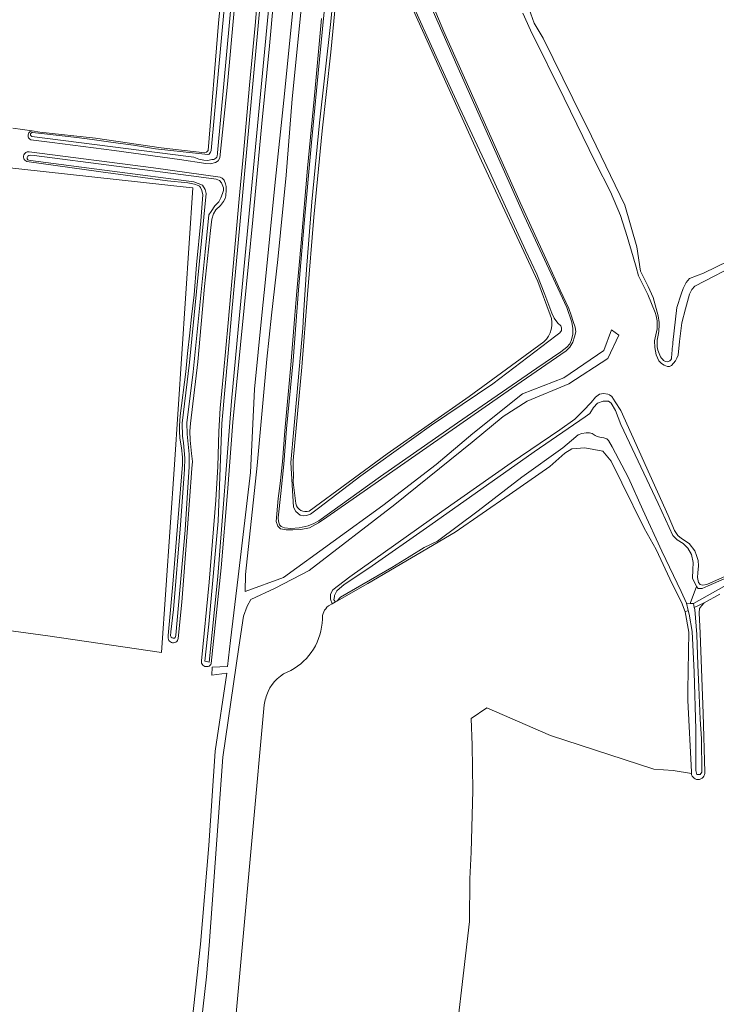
# Model space of a CAD drawing. Header units: metres. Extents: x 153919 to 160124, y 449312 to 452850.
# Tile 36 of 81: x 156157 to 156417, y 451243 to 451610. Entities that reach past the tile are written whole.
import ezdxf

# ---------------------------------------------------------------- set-up
doc = ezdxf.new("R2010")
doc.units = ezdxf.units.M
for name, color, linetype, lineweight in [('B-WE-GR-BOS_GEMENGD-GV', 40, 'Continuous', 13), ('B-WE-GR-BOUWLAND-GV', 80, 'Continuous', 13), ('B-WE-GR-GRAS-GV', 60, 'Continuous', 13), ('B-WE-OG-TOPOGRAFIE_WATER-GV', 130, 'Continuous', 18), ('B-WE-OG-TOPOGRAFIE_WATER_SLOOT-GV', 120, 'Continuous', 18), ('B-WE-VH-VERHARDING_FUNDERING_ZAND-GV', 7, 'Continuous', 18)]:
    doc.layers.add(name, color=color, linetype=linetype, lineweight=lineweight)

msp = doc.modelspace()

# ---------------------------------------------------------------- linework, layer by layer
at = {"layer": 'B-WE-GR-BOS_GEMENGD-GV', "flags": 128}
for points in [[(156300.026, 451642.803), (156315.634, 451605.861), (156344.082, 451542.087), (156354.38, 451519.6), (156358.981, 451509.389), (156362.179, 451502.523), (156363.072, 451500), (156363.889, 451497.694), (156364.649, 451495.522), (156364.831, 451493.857), (156364.401, 451491.965), (156363.674, 451489.903), (156362.592, 451488.046), (156361.241, 451486.755), (156340.881, 451472.746), (156271.894, 451424.756), (156268.891, 451422.531), (156265.449, 451420.77), (156262.25, 451420.133), (156259.221, 451419.96), (156256.779, 451419.959), (156254.678, 451420.348), (156253.652, 451421.324), (156253.016, 451423.107), (156253.816, 451431.68), (156254.52, 451437.2), (156255.443, 451445.358), (156256.241, 451456.911), (156258.471, 451481.36), (156259.993, 451500), (156260.723, 451508.936), (156262.396, 451526.961), (156264.722, 451554.83), (156267.195, 451580.598), (156270.008, 451610.714)], [(156253.514, 451633.689), (156250.573, 451600.466), (156247.652, 451571.45), (156244.303, 451535.582), (156241.126, 451502.793), (156236.869, 451460.094), (156234.898, 451433.882), (156232.53, 451405.773), (156228.833, 451370.112), (156228.625, 451369.748), (156228.343, 451369.438), (156228.001, 451369.196), (156227.614, 451369.033), (156227.202, 451368.958), (156226.783, 451368.974), (156226.378, 451369.079), (156226.004, 451369.27), (156225.681, 451369.537), (156225.423, 451369.867), (156225.242, 451370.245), (156225.147, 451370.653), (156225.143, 451371.072), (156228.063, 451400.435), (156230.485, 451431.045), (156231.309, 451443.602), (156231.68, 451456.611), (156231.941, 451461.022), (156232.204, 451465.335), (156233.375, 451478.266), (156235.184, 451497.227), (156237.057, 451518.135), (156239.296, 451543.462), (156240.903, 451560.308), (156243.072, 451585.808), (156245.148, 451608.074), (156247.195, 451631.505)], [(156219.569, 451217.541), (156224.842, 451265.464), (156227.894, 451302.316), (156230.263, 451337.487), (156234.615, 451366.505), (156228.998, 451365.768), (156229.192, 451368.748), (156234.858, 451369.021), (156235.974, 451378.742), (156238.913, 451402.508), (156243.405, 451441.369), (156244.922, 451472.485), (156247.717, 451500), (156249.07, 451513.324), (156252.563, 451548.325), (156256.106, 451582.618), (156259.647, 451617.497)], [(156262.798, 451617.987), (156259.062, 451580.69), (156256.737, 451552.235), (156253.632, 451520.825), (156251.338, 451500), (156249.531, 451483.601), (156245.894, 451443.91), (156241.599, 451403.316), (156241.433, 451397.014), (156255.79, 451402.202), (156292.895, 451428.996), (156312.765, 451444.323), (156326.41, 451455.909), (156344.937, 451470.746), (156360.369, 451476.692), (156375.26, 451486.862), (156378.112, 451494.582), (156380.947, 451492.557), (156376.8, 451483.908), (156362.251, 451474.422), (156346.722, 451467.915), (156337.714, 451462.193), (156326.217, 451452.66), (156297.364, 451429.487), (156265.338, 451404.846), (156252.691, 451398.268), (156243.535, 451393.963), (156242.267, 451391.471), (156240.877, 451387.733), (156239.151, 451376.229), (156233.171, 451335.242), (156228.045, 451264.996), (156227.017, 451253.352), (156222.349, 451211.703)], [(156237.376, 451613.594), (156234.852, 451586.185), (156231.982, 451558.706), (156231.395, 451557.597), (156230.461, 451556.972), (156228.591, 451556.484), (156226.755, 451556.551), (156216.968, 451558.047), (156192.659, 451561.378), (156169.503, 451564.355), (156161.492, 451565.451), (156161.172, 451565.641), (156160.9, 451565.896), (156160.69, 451566.203), (156160.551, 451566.549), (156160.491, 451566.917), (156160.511, 451567.289), (156160.612, 451567.647), (156160.788, 451567.976), (156161.03, 451568.258), (156161.141, 451568.342), (156161.328, 451568.482), (156161.668, 451568.636), (156162.032, 451568.712), (156154.745, 451569.724)], [(156427.032, 451520.09), (156409.216, 451510.806), (156408.141, 451509.629), (156407.311, 451507.815), (156405.751, 451502.425), (156404.338, 451497.181), (156403.565, 451490.176), (156402.985, 451485.081), (156402.552, 451484.019), (156402.008, 451483.022), (156400.541, 451481.306), (156399.747, 451480.922), (156399.023, 451480.862), (156397.749, 451481.35), (156396.793, 451482.03), (156395.848, 451482.955), (156394.816, 451485.207), (156394.273, 451487.949), (156394.221, 451490.447), (156395.144, 451494.899), (156395.195, 451496.443), (156395.139, 451497.887), (156394.816, 451499.768), (156394.449, 451501.07), (156391.654, 451507.705), (156388.269, 451514.741), (156387.382, 451517.973), (156386.253, 451521.726), (156384.038, 451529.315), (156381.528, 451537.198), (156377.792, 451546.058), (156372.241, 451556.973), (156360.548, 451580.957), (156347.873, 451606.36), (156345.023, 451612.626)], [(156139.885, 451556.522), (156220.54, 451547.689), (156221.907, 451547.525), (156215.094, 451444.337), (156210.265, 451374.289), (156167.865, 451380.506), (156140.216, 451384.211)], [(156272.516, 451391.589), (156273.932, 451392.391), (156273.345, 451394.133), (156273.293, 451395.945), (156274.221, 451397.612), (156280.484, 451402.471), (156314.834, 451426.817), (156340.719, 451444.978), (156358.824, 451457.252), (156364.451, 451461.277), (156367.532, 451464.367), (156370.565, 451467.458), (156372.13, 451469.514), (156373.695, 451470.597), (156375.191, 451470.788), (156376.732, 451470.553), (156377.45, 451470.264), (156378.252, 451469.722), (156379.528, 451467.765), (156381.639, 451464.486), (156399.281, 451425.326), (156401.69, 451419.697), (156402.917, 451417.837), (156404.29, 451416.713), (156407.134, 451414.855), (156409.293, 451412.165), (156409.923, 451410.465), (156410.464, 451408.604), (156410.565, 451406.547), (156410.422, 451403.91), (156410.229, 451402.146), (156410.672, 451400.334), (156411.212, 451399.601), (156412.094, 451399.357), (156413.756, 451399.604), (156434.413, 451408.843)], [(156418.512, 451395.932), (156412.752, 451392.7), (156411.676, 451391.669), (156410.944, 451390.592), (156410.799, 451389.024), (156411.202, 451381.482), (156412.324, 451351.506), (156412.992, 451329.666), (156412.989, 451329.135), (156412.875, 451328.616), (156412.656, 451328.132), (156412.34, 451327.705), (156411.943, 451327.353), (156411.481, 451327.091), (156410.974, 451326.931), (156410.446, 451326.88), (156409.918, 451326.941), (156409.415, 451327.11), (156408.958, 451327.38), (156408.567, 451327.74), (156408.259, 451328.173), (156408.049, 451328.661), (156407.961, 451329.1), (156401.214, 451330.223), (156393.994, 451330.751), (156355.431, 451343.253), (156331.659, 451353.643), (156325.848, 451349.593), (156326.2, 451339.732), (156326.376, 451322.827), (156325.848, 451299.76), (156325.32, 451289.899), (156325.144, 451273.875), (156318.276, 451215.237)], [(156235.525, 451210.773), (156248.587, 451354.714)]]:
    msp.add_lwpolyline(points, dxfattribs=at)
msp.add_lwpolyline([(156232.911, 451551.139), (156233.583, 451550.415), (156234.194, 451549.035), (156234.394, 451548.056), (156234.441, 451546.742), (156234.201, 451544.467), (156233.954, 451543.543), (156233.361, 451542.456), (156232.267, 451540.87), (156230.571, 451539.285), (156229.68, 451537.78), (156229.073, 451535.87), (156228.511, 451531.605), (156226.348, 451510.723), (156223.871, 451482.651), (156221.062, 451459.655), (156220.822, 451456.779), (156220.949, 451453.361), (156221.444, 451448.447), (156221.773, 451445.523), (156221.615, 451442.882), (156219.822, 451418.996), (156217.789, 451392.955), (156216.51, 451379.465), (156216.399, 451379.06), (156216.202, 451378.689), (156215.929, 451378.37), (156215.592, 451378.119), (156215.208, 451377.948), (156214.796, 451377.866), (156214.376, 451377.876), (156213.969, 451377.978), (156213.594, 451378.167), (156213.269, 451378.433), (156213.011, 451378.765), (156212.832, 451379.145), (156212.741, 451379.555), (156212.711, 451380.591), (156214.51, 451399.682), (156216.464, 451424.463), (156218.107, 451444.363), (156218.103, 451447.125), (156217.732, 451450.577), (156217.077, 451454.151), (156216.951, 451456.744), (156216.949, 451458.732), (156217.268, 451462.464), (156219.315, 451478.877), (156219.996, 451485.743), (156220.797, 451493.503), (156221.438, 451499.393), (156222.401, 451507.559), (156223.359, 451518.772), (156224.919, 451535.225), (156225.677, 451544.934), (156225.309, 451546.558), (156224.86, 451547.654), (156224.427, 451548.119), (156223.925, 451548.425), (156222.624, 451548.829), (156220.024, 451549.353), (156212.448, 451550.181), (156187.666, 451553.475), (156160.039, 451557.333), (156159.658, 451557.521), (156159.328, 451557.79), (156159.067, 451558.125), (156158.887, 451558.51), (156158.798, 451558.926), (156158.803, 451559.351), (156158.904, 451559.764), (156159.094, 451560.144), (156159.364, 451560.473), (156159.7, 451560.732), (156160.086, 451560.91), (156160.502, 451560.998), (156160.927, 451560.99), (156207.295, 451554.966), (156232.119, 451551.509)], close=True, dxfattribs=at)
at = {"layer": 'B-WE-GR-BOS_GEMENGD-GV'}
for points in [[(156270.267, 451386.655, -0.2381753), (156272.516, 451391.589)], [(156258.515, 451367.497, 0.2669135), (156270.267, 451386.655)], [(156250.047, 451359.677, -0.2078814), (156258.515, 451367.497)], [(156248.587, 451354.714, -0.0612298), (156250.047, 451359.677)]]:
    msp.add_lwpolyline(points, format="xyb", dxfattribs=at)
at = {"layer": 'B-WE-GR-BOUWLAND-GV', "flags": 128}
msp.add_lwpolyline([(156137.751, 451534.903), (156125.052, 451395.319), (156122.213, 451395.759), (156120.348, 451384.862), (156140.216, 451384.211), (156167.865, 451380.506), (156210.265, 451374.289), (156215.094, 451444.337), (156221.907, 451547.525), (156220.54, 451547.689), (156139.885, 451556.522), (156139.324, 451552.1), (156138.937, 451547.716), (156138.783, 451547.249), (156138.533, 451546.826), (156138.197, 451546.466), (156137.792, 451546.188), (156137.336, 451546.002), (156136.852, 451545.919), (156136.361, 451545.942), (156135.886, 451546.071), (156135.676, 451546.18), (156135.356, 451536.865)], dxfattribs=at)
at = {"layer": 'B-WE-GR-GRAS-GV', "flags": 128}
for points in [[(156154.745, 451569.724), (156162.032, 451568.712), (156164.918, 451568.311), (156185.674, 451566.021), (156210.106, 451562.488), (156226.427, 451560.607), (156227.085, 451560.816), (156227.637, 451561.443), (156231.507, 451608.899), (156240.663, 451702.578)], [(156280.394, 451651.27), (156279.616, 451650.574), (156279.159, 451649.83), (156278.702, 451648.677), (156278.325, 451646.91), (156278.14, 451644.953), (156275.877, 451623.913), (156273.398, 451598.154), (156270.165, 451568.748), (156267.136, 451536.578), (156264.707, 451507.787), (156262.615, 451480.687), (156259.364, 451445.791), (156259.335, 451443.182), (156259.499, 451440.189), (156259.389, 451437.799), (156260.371, 451429.745)], [(156355.302, 451500.101), (156350.714, 451512.609), (156329.631, 451557.543), (156313.953, 451592.096), (156299.53, 451624.169), (156288.54, 451648.053)], [(156265.339, 451426.984), (156294.455, 451448.337), (156325.031, 451469.668), (156352.878, 451490.082)], [(156318.276, 451215.237), (156325.144, 451273.875), (156325.32, 451289.899), (156325.848, 451299.76), (156326.376, 451322.827), (156326.2, 451339.732), (156325.848, 451349.593), (156331.659, 451353.643), (156355.431, 451343.253), (156393.994, 451330.751), (156401.214, 451330.223), (156407.961, 451329.1), (156407.945, 451329.181), (156407.951, 451329.712), (156406.626, 451356.297), (156406.672, 451360.158), (156407.025, 451381.817), (156405.694, 451389.418), (156404.226, 451392.991), (156400.75, 451399.795), (156394.785, 451412.665), (156390.296, 451420.556), (156382.011, 451437.536), (156378.042, 451445.606), (156374.867, 451449.31), (156368.252, 451450.501), (156363.357, 451450.236), (156360.712, 451448.516), (156355.155, 451443.622), (156339.942, 451433.038), (156319.833, 451419.148), (156287.285, 451399.954)], [(156287.285, 451399.954), (156275.735, 451393.412), (156275.136, 451393.073), (156273.932, 451392.391), (156272.516, 451391.589)], [(156248.587, 451354.714), (156235.525, 451210.773)]]:
    msp.add_lwpolyline(points, dxfattribs=at)
at = {"layer": 'B-WE-GR-GRAS-GV'}
for points in [[(156352.878, 451490.082, 0.3181428), (156355.302, 451500.101)], [(156260.371, 451429.745, 0.4540053), (156265.339, 451426.984)], [(156272.516, 451391.589, 0.2381753), (156270.267, 451386.655)], [(156270.267, 451386.655, -0.2669135), (156258.515, 451367.497)], [(156258.515, 451367.497, 0.2078814), (156250.047, 451359.677)], [(156250.047, 451359.677, 0.0612298), (156248.587, 451354.714)]]:
    msp.add_lwpolyline(points, format="xyb", dxfattribs=at)
at = {"layer": 'B-WE-OG-TOPOGRAFIE_WATER-GV', "flags": 128}
for points in [[(156257.637, 451693.406), (156258.036, 451695.149), (156258.905, 451695.823), (156256.931, 451696.725), (156252.946, 451698.546), (156255.162, 451697.107), (156254.914, 451695.185), (156252.887, 451679.475), (156236.426, 451500), (156235.168, 451485.838), (156232.793, 451459.63), (156231.377, 451423.263), (156227.862, 451384.867), (156226.406, 451371.018), (156227.993, 451370.677), (156231.318, 451402.576), (156236.353, 451467.912), (156239.309, 451500), (156256.262, 451678.054), (156257.432, 451692.508)], [(156161.518, 451559.664), (156160.806, 451559.522), (156160.331, 451559.308), (156160.117, 451558.881), (156160.117, 451558.358), (156160.355, 451558.002), (156160.735, 451557.859), (156161.409, 451557.743), (156222.293, 451549.735), (156225.52, 451548.483), (156226.59, 451546.845), (156226.863, 451545.343), (156220.726, 451482.368), (156218.007, 451459.726), (156218.101, 451454.851), (156218.523, 451452.366), (156218.945, 451446.647), (156218.804, 451442.522), (156217.304, 451421.803), (156214.679, 451390.302), (156213.741, 451381.957), (156213.647, 451380.457), (156213.877, 451379.983), (156214.262, 451379.654), (156214.559, 451379.558), (156215.104, 451379.599), (156215.379, 451379.782), (156215.544, 451380.038), (156215.58, 451380.643), (156219.073, 451419.919), (156219.874, 451431.877), (156220.622, 451443.462), (156220.622, 451448.213), (156219.874, 451455.634), (156219.767, 451459.851), (156222.063, 451478.856), (156226.494, 451523.593), (156227.928, 451537.409), (156228.738, 451538.696), (156230.12, 451540.745), (156231.646, 451542.271), (156232.456, 451543.748), (156233.076, 451545.369), (156233.362, 451546.465), (156233.362, 451547.466), (156232.599, 451549.421), (156231.884, 451550.231), (156230.597, 451550.755), (156224.162, 451551.566), (156162.804, 451559.579)], [(156275.136, 451393.073), (156275.735, 451393.412), (156275.736, 451393.423), (156277.071, 451394.818), (156296.257, 451405.918), (156302.629, 451409.952), (156308.219, 451413.375), (156313.2, 451415.723), (156328.408, 451427.091), (156344.665, 451439.655), (156359.947, 451450.559), (156363.218, 451453.345), (156365.683, 451455.398), (156367.048, 451455.937), (156368.704, 451456.135), (156369.932, 451456.139), (156370.881, 451455.915), (156372.107, 451455.154), (156372.838, 451454.773), (156373.835, 451454.546), (156375.333, 451454.283), (156376.37, 451453.903), (156377.032, 451453.327), (156378.411, 451450.962), (156384.476, 451439.316), (156389.832, 451427.499), (156396.975, 451411.995), (156404.092, 451396.98), (156406.086, 451392.649), (156407.515, 451392.561), (156409.855, 451398.815), (156408.394, 451401.985), (156408.497, 451405.016), (156408.64, 451407.809), (156408.049, 451410.736), (156406.625, 451413.134), (156404.871, 451414.89), (156402.665, 451416.209), (156401.046, 451417.921), (156395.57, 451429.799), (156381.653, 451459.219), (156379.598, 451464.518), (156378.082, 451467.252), (156377.056, 451467.911), (156375.004, 451467.934), (156372.978, 451467.176), (156371.489, 451465.563), (156370.025, 451463.412), (156368.341, 451462.092), (156349.25, 451449.013), (156310.363, 451421.632), (156287.562, 451405.716), (156278.383, 451399.555), (156275.625, 451397.209), (156274.82, 451395.499), (156274.765, 451395.138), (156274.577, 451393.911)], [(156407.515, 451392.561), (156408.687, 451392.489), (156423.189, 451400.559), (156431.857, 451404.204), (156435.836, 451405.989), (156462.206, 451417.755), (156464.778, 451418.857), (156463.741, 451421.542), (156460.25, 451420.44), (156441.157, 451410.927), (156414.178, 451399.038), (156411.931, 451398.109), (156410.49, 451398.059), (156409.855, 451398.815)], [(156408.687, 451392.489), (156407.515, 451392.561), (156406.086, 451392.649), (156406.789, 451389.927), (156407.164, 451388.478), (156408.206, 451382.035), (156408.973, 451366.893), (156409.647, 451345.548), (156409.585, 451330.21), (156409.952, 451328.769), (156411.246, 451328.697), (156411.856, 451329.65), (156411.775, 451342.106), (156411.257, 451349.335), (156410.687, 451361.302), (156410.339, 451369.581), (156409.989, 451380.938), (156409.201, 451390.291), (156409.041, 451390.974)]]:
    msp.add_lwpolyline(points, close=True, dxfattribs=at)
for points in [[(156240.15, 451684.837), (156228.759, 451561.43), (156228.496, 451560.75), (156228.326, 451560.407), (156228.014, 451560.095), (156227.679, 451559.883), (156227.514, 451559.93), (156208.057, 451562.082), (156199.756, 451563.385), (156192.245, 451564.396), (156184.372, 451565.51), (156178.65, 451566.238), (156166.595, 451567.692), (156163.262, 451568.023), (156162.096, 451568.198), (156161.921, 451568.158), (156161.759, 451568.082), (156161.618, 451567.971), (156161.504, 451567.832), (156161.423, 451567.672), (156161.379, 451567.498), (156161.374, 451567.319), (156161.409, 451567.143), (156161.481, 451566.979), (156161.588, 451566.834), (156161.723, 451566.716), (156161.881, 451566.631), (156221.36, 451559.091), (156222.341, 451558.922), (156224.133, 451558.245), (156226.094, 451557.806), (156227.514, 451557.738), (156229.085, 451558.015), (156229.731, 451558.118), (156230.214, 451558.306), (156230.572, 451558.603), (156230.914, 451559.008), (156231.069, 451559.46), (156231.199, 451560.225), (156231.208, 451560.55), (156242.504, 451683.846)], [(156303.421, 451617.18), (156312.782, 451596.529), (156321.563, 451577.258), (156332.624, 451553.543), (156338.606, 451540.507), (156346.071, 451524.3), (156350.275, 451515.323), (156353.278, 451507.748), (156355.836, 451500.735), (156356.763, 451498.935), (156358.179, 451497.073), (156359.295, 451496.003), (156359.451, 451495.312), (156359.455, 451494.276), (156358.921, 451493.391), (156357.365, 451492.282), (156354.777, 451490.325), (156333.842, 451474.477), (156310.987, 451459.006), (156284.653, 451440.069), (156268.803, 451428.06), (156265.817, 451425.862), (156264.361, 451425.319), (156263.365, 451425.201), (156262.021, 451425.465), (156260.404, 451426.764), (156259.515, 451428.487), (156258.496, 451445.116), (156260.799, 451469.98), (156262.931, 451495.236), (156263.236, 451500), (156264.332, 451517.095), (156266.342, 451542.351), (156269.18, 451571.758), (156273.355, 451608.421), (156276.218, 451636.387)], [(156271.461, 451618.399), (156268.651, 451590.295), (156266.173, 451564.421), (156263.477, 451534.217), (156261.379, 451509.418), (156259.401, 451483.165), (156256.928, 451457.599), (156255.934, 451444.479), (156254.777, 451433.479), (156253.776, 451424.427), (156253.895, 451423.201), (156254.284, 451421.821), (156254.9, 451421.209), (156256.13, 451420.677), (156258.51, 451420.417), (156261.618, 451420.696), (156265.03, 451421.476), (156267.138, 451422.29), (156269.015, 451423.333), (156291.981, 451439.887), (156320.729, 451459.869), (156350.32, 451480.238), (156359.202, 451486.295), (156361.5, 451488.068), (156362.616, 451489.358), (156363.276, 451490.827), (156363.767, 451492.94), (156363.76, 451495.089), (156363.367, 451497.428), (156361.467, 451502.909), (156345.571, 451537.084), (156333.497, 451564.018), (156320.41, 451593.225), (156309.692, 451617.555)], [(156401.076, 451489.816), (156402.518, 451502.863), (156404.138, 451507.813), (156404.869, 451510.012), (156405.967, 451512.186), (156407.285, 451513.652), (156412.534, 451515.659), (156431.139, 451524.708), (156443.42, 451529.65), (156448.035, 451531.461), (156448.651, 451531.783), (156455.773, 451537.596), (156454.794, 451541.088), (156451.761, 451547.338), (156439.143, 451569.995), (156433.321, 451583.668), (156430.506, 451592.116), (156427.153, 451602.396), (156421.526, 451617.022)], [(156347.448, 451614.197), (156349.282, 451608.959), (156352.686, 451603.297), (156363.716, 451580.86), (156370.638, 451566.748), (156383.087, 451540.99), (156387.543, 451525.557), (156389.014, 451516.497), (156391.876, 451510.735), (156393.685, 451506.559), (156395.625, 451499.783)]]:
    msp.add_lwpolyline(points, dxfattribs=at)
at = {"layer": 'B-WE-OG-TOPOGRAFIE_WATER-GV'}
for points in [[(156395.625, 451499.783, -0.0782482), (156395.688, 451493.201)], [(156395.688, 451493.201, 0.091218), (156395.189, 451488.219)], [(156395.189, 451488.219, 0.144901), (156397.258, 451483.485)], [(156400.497, 451483.748, -0.0109731), (156401.076, 451489.816)], [(156397.258, 451483.485, 0.5794648), (156400.497, 451483.748)]]:
    msp.add_lwpolyline(points, format="xyb", dxfattribs=at)
at = {"layer": 'B-WE-OG-TOPOGRAFIE_WATER_SLOOT-GV', "flags": 128}
for points in [[(156240.663, 451702.578), (156231.507, 451608.899), (156227.637, 451561.443), (156227.085, 451560.816), (156226.427, 451560.607), (156210.106, 451562.488), (156185.674, 451566.021), (156164.918, 451568.311), (156162.032, 451568.712), (156161.668, 451568.636), (156161.328, 451568.482), (156161.141, 451568.342), (156161.03, 451568.258), (156160.788, 451567.976), (156160.612, 451567.647), (156160.511, 451567.289), (156160.491, 451566.917), (156160.551, 451566.549), (156160.69, 451566.203), (156160.9, 451565.896), (156161.172, 451565.641), (156161.492, 451565.451), (156169.503, 451564.355), (156192.659, 451561.378), (156216.968, 451558.047), (156226.755, 451556.551), (156228.591, 451556.484), (156230.461, 451556.972), (156231.395, 451557.597), (156231.982, 451558.706), (156234.852, 451586.185), (156237.376, 451613.594)], [(156242.504, 451683.846), (156231.208, 451560.55), (156231.199, 451560.225), (156231.069, 451559.46), (156230.914, 451559.008), (156230.572, 451558.603), (156230.214, 451558.306), (156229.731, 451558.118), (156229.085, 451558.015), (156227.514, 451557.738), (156226.094, 451557.806), (156224.133, 451558.245), (156222.341, 451558.922), (156221.36, 451559.091), (156161.881, 451566.631), (156161.723, 451566.716), (156161.588, 451566.834), (156161.481, 451566.979), (156161.409, 451567.143), (156161.374, 451567.319), (156161.379, 451567.498), (156161.423, 451567.672), (156161.504, 451567.832), (156161.618, 451567.971), (156161.759, 451568.082), (156161.921, 451568.158), (156162.096, 451568.198), (156163.262, 451568.023), (156166.595, 451567.692), (156178.65, 451566.238), (156184.372, 451565.51), (156192.245, 451564.396), (156199.756, 451563.385), (156208.057, 451562.082), (156227.514, 451559.93), (156227.679, 451559.883), (156228.014, 451560.095), (156228.326, 451560.407), (156228.496, 451560.75), (156228.759, 451561.43), (156240.15, 451684.837)], [(156256.262, 451678.054), (156239.309, 451500), (156236.353, 451467.912), (156231.318, 451402.576), (156227.993, 451370.677), (156226.406, 451371.018), (156227.862, 451384.867), (156231.377, 451423.263), (156232.793, 451459.63), (156235.168, 451485.838), (156236.426, 451500), (156252.887, 451679.475)], [(156260.371, 451429.745), (156259.389, 451437.799), (156259.499, 451440.189), (156259.335, 451443.182), (156259.364, 451445.791), (156262.615, 451480.687), (156264.707, 451507.787), (156267.136, 451536.578), (156270.165, 451568.748), (156273.398, 451598.154), (156275.877, 451623.913), (156278.14, 451644.953), (156278.325, 451646.91), (156278.702, 451648.677), (156279.159, 451649.83), (156279.616, 451650.574), (156280.394, 451651.27)], [(156288.54, 451648.053), (156299.53, 451624.169), (156313.953, 451592.096), (156329.631, 451557.543), (156350.714, 451512.609), (156355.302, 451500.101)], [(156270.008, 451610.714), (156267.195, 451580.598), (156264.722, 451554.83), (156262.396, 451526.961), (156260.723, 451508.936), (156259.993, 451500), (156258.471, 451481.36), (156256.241, 451456.911), (156255.443, 451445.358), (156254.52, 451437.2), (156253.816, 451431.68), (156253.016, 451423.107), (156253.652, 451421.324), (156254.678, 451420.348), (156256.779, 451419.959), (156259.221, 451419.96), (156262.25, 451420.133), (156265.449, 451420.77), (156268.891, 451422.531), (156271.894, 451424.756), (156340.881, 451472.746), (156361.241, 451486.755), (156362.592, 451488.046), (156363.674, 451489.903), (156364.401, 451491.965), (156364.831, 451493.857), (156364.649, 451495.522), (156363.889, 451497.694), (156363.072, 451500), (156362.179, 451502.523), (156358.981, 451509.389), (156354.38, 451519.6), (156344.082, 451542.087), (156315.634, 451605.861), (156300.026, 451642.803)], [(156247.195, 451631.505), (156245.148, 451608.074), (156243.072, 451585.808), (156240.903, 451560.308), (156239.296, 451543.462), (156237.057, 451518.135), (156235.184, 451497.227), (156233.375, 451478.266), (156232.204, 451465.335), (156231.941, 451461.022), (156231.68, 451456.611), (156231.309, 451443.602), (156230.485, 451431.045), (156228.063, 451400.435), (156225.143, 451371.072), (156225.147, 451370.653), (156225.242, 451370.245), (156225.423, 451369.867), (156225.681, 451369.537), (156226.004, 451369.27), (156226.378, 451369.079), (156226.783, 451368.974), (156227.202, 451368.958), (156227.614, 451369.033), (156228.001, 451369.196), (156228.343, 451369.438), (156228.625, 451369.748), (156228.833, 451370.112), (156232.53, 451405.773), (156234.898, 451433.882), (156236.869, 451460.094), (156241.126, 451502.793), (156244.303, 451535.582), (156247.652, 451571.45), (156250.573, 451600.466), (156253.514, 451633.689)], [(156276.218, 451636.387), (156273.355, 451608.421), (156269.18, 451571.758), (156266.342, 451542.351), (156264.332, 451517.095), (156263.236, 451500), (156262.931, 451495.236), (156260.799, 451469.98), (156258.496, 451445.116), (156259.515, 451428.487), (156260.404, 451426.764), (156262.021, 451425.465), (156263.365, 451425.201), (156264.361, 451425.319), (156265.817, 451425.862), (156268.803, 451428.06), (156284.653, 451440.069), (156310.987, 451459.006), (156333.842, 451474.477), (156354.777, 451490.325), (156357.365, 451492.282), (156358.921, 451493.391), (156359.455, 451494.276), (156359.451, 451495.312), (156359.295, 451496.003), (156358.179, 451497.073), (156356.763, 451498.935), (156355.836, 451500.735), (156353.278, 451507.748), (156350.275, 451515.323), (156346.071, 451524.3), (156338.606, 451540.507), (156332.624, 451553.543), (156321.563, 451577.258), (156312.782, 451596.529), (156303.421, 451617.18)], [(156309.692, 451617.555), (156320.41, 451593.225), (156333.497, 451564.018), (156345.571, 451537.084), (156361.467, 451502.909), (156363.367, 451497.428), (156363.76, 451495.089), (156363.767, 451492.94), (156363.276, 451490.827), (156362.616, 451489.358), (156361.5, 451488.068), (156359.202, 451486.295), (156350.32, 451480.238), (156320.729, 451459.869), (156291.981, 451439.887), (156269.015, 451423.333), (156267.138, 451422.29), (156265.03, 451421.476), (156261.618, 451420.696), (156258.51, 451420.417), (156256.13, 451420.677), (156254.9, 451421.209), (156254.284, 451421.821), (156253.895, 451423.201), (156253.776, 451424.427), (156254.777, 451433.479), (156255.934, 451444.479), (156256.928, 451457.599), (156259.401, 451483.165), (156261.379, 451509.418), (156263.477, 451534.217), (156266.173, 451564.421), (156268.651, 451590.295), (156271.461, 451618.399)], [(156345.023, 451612.626), (156347.873, 451606.36), (156360.548, 451580.957), (156372.241, 451556.973), (156377.792, 451546.058), (156381.528, 451537.198), (156384.038, 451529.315), (156386.253, 451521.726), (156387.382, 451517.973), (156388.269, 451514.741), (156391.654, 451507.705), (156394.449, 451501.07), (156394.816, 451499.768), (156395.139, 451497.887), (156395.195, 451496.443), (156395.144, 451494.899), (156394.221, 451490.447), (156394.273, 451487.949), (156394.816, 451485.207), (156395.848, 451482.955), (156396.793, 451482.03), (156397.749, 451481.35), (156399.023, 451480.862), (156399.747, 451480.922), (156400.541, 451481.306), (156402.008, 451483.022), (156402.552, 451484.019), (156402.985, 451485.081), (156403.565, 451490.176), (156404.338, 451497.181), (156405.751, 451502.425), (156407.311, 451507.815), (156408.141, 451509.629), (156409.216, 451510.806), (156427.032, 451520.09)], [(156395.625, 451499.783), (156393.685, 451506.559), (156391.876, 451510.735), (156389.014, 451516.497), (156387.543, 451525.557), (156383.087, 451540.99), (156370.638, 451566.748), (156363.716, 451580.86), (156352.686, 451603.297), (156349.282, 451608.959), (156347.448, 451614.197)], [(156431.139, 451524.708), (156412.534, 451515.659), (156407.285, 451513.652), (156405.967, 451512.186), (156404.869, 451510.012), (156404.138, 451507.813), (156402.518, 451502.863), (156401.076, 451489.816)], [(156352.878, 451490.082), (156325.031, 451469.668), (156294.455, 451448.337), (156265.339, 451426.984)], [(156434.413, 451408.843), (156413.756, 451399.604), (156412.094, 451399.357), (156411.212, 451399.601), (156410.672, 451400.334), (156410.229, 451402.146), (156410.422, 451403.91), (156410.565, 451406.547), (156410.464, 451408.604), (156409.923, 451410.465), (156409.293, 451412.165), (156407.134, 451414.855), (156404.29, 451416.713), (156402.917, 451417.837), (156401.69, 451419.697), (156399.281, 451425.326), (156381.639, 451464.486), (156379.528, 451467.765), (156378.252, 451469.722), (156377.45, 451470.264), (156376.732, 451470.553), (156375.191, 451470.788), (156373.695, 451470.597), (156372.13, 451469.514), (156370.565, 451467.458), (156367.532, 451464.367), (156364.451, 451461.277), (156358.824, 451457.252), (156340.719, 451444.978), (156314.834, 451426.817), (156280.484, 451402.471), (156274.221, 451397.612), (156273.293, 451395.945), (156273.345, 451394.133), (156273.932, 451392.391), (156275.136, 451393.073), (156274.577, 451393.911), (156274.765, 451395.138), (156274.82, 451395.499), (156275.625, 451397.209), (156278.383, 451399.555), (156287.562, 451405.716), (156310.363, 451421.632), (156349.25, 451449.013), (156368.341, 451462.092), (156370.025, 451463.412), (156371.489, 451465.563), (156372.978, 451467.176), (156375.004, 451467.934), (156377.056, 451467.911), (156378.082, 451467.252), (156379.598, 451464.518), (156381.653, 451459.219), (156395.57, 451429.799), (156401.046, 451417.921), (156402.665, 451416.209), (156404.871, 451414.89), (156406.625, 451413.134), (156408.049, 451410.736), (156408.64, 451407.809), (156408.497, 451405.016), (156408.394, 451401.985), (156409.855, 451398.815), (156410.49, 451398.059), (156411.931, 451398.109), (156414.178, 451399.038), (156441.157, 451410.927)], [(156423.189, 451400.559), (156408.687, 451392.489), (156409.041, 451390.974), (156412.752, 451392.7), (156418.512, 451395.932)]]:
    msp.add_lwpolyline(points, dxfattribs=at)
for points in [[(156212.711, 451380.591), (156212.741, 451379.555), (156212.832, 451379.145), (156213.011, 451378.765), (156213.269, 451378.433), (156213.594, 451378.167), (156213.969, 451377.978), (156214.376, 451377.876), (156214.796, 451377.866), (156215.208, 451377.948), (156215.592, 451378.119), (156215.929, 451378.37), (156216.202, 451378.689), (156216.399, 451379.06), (156216.51, 451379.465), (156217.789, 451392.955), (156219.822, 451418.996), (156221.615, 451442.882), (156221.773, 451445.523), (156221.444, 451448.447), (156220.949, 451453.361), (156220.822, 451456.779), (156221.062, 451459.655), (156223.871, 451482.651), (156226.348, 451510.723), (156228.511, 451531.605), (156229.073, 451535.87), (156229.68, 451537.78), (156230.571, 451539.285), (156232.267, 451540.87), (156233.361, 451542.456), (156233.954, 451543.543), (156234.201, 451544.467), (156234.441, 451546.742), (156234.394, 451548.056), (156234.194, 451549.035), (156233.583, 451550.415), (156232.911, 451551.139), (156232.119, 451551.509), (156207.295, 451554.966), (156160.927, 451560.99), (156160.502, 451560.998), (156160.086, 451560.91), (156159.7, 451560.732), (156159.364, 451560.473), (156159.094, 451560.144), (156158.904, 451559.764), (156158.803, 451559.351), (156158.798, 451558.926), (156158.887, 451558.51), (156159.067, 451558.125), (156159.328, 451557.79), (156159.658, 451557.521), (156160.039, 451557.333), (156187.666, 451553.475), (156212.448, 451550.181), (156220.024, 451549.353), (156222.624, 451548.829), (156223.925, 451548.425), (156224.427, 451548.119), (156224.86, 451547.654), (156225.309, 451546.558), (156225.677, 451544.934), (156224.919, 451535.225), (156223.359, 451518.772), (156222.401, 451507.559), (156221.438, 451499.393), (156220.797, 451493.503), (156219.996, 451485.743), (156219.315, 451478.877), (156217.268, 451462.464), (156216.949, 451458.732), (156216.951, 451456.744), (156217.077, 451454.151), (156217.732, 451450.577), (156218.103, 451447.125), (156218.107, 451444.363), (156216.464, 451424.463), (156214.51, 451399.682)], [(156161.518, 451559.664), (156162.804, 451559.579), (156224.162, 451551.566), (156230.597, 451550.755), (156231.884, 451550.231), (156232.599, 451549.421), (156233.362, 451547.466), (156233.362, 451546.465), (156233.076, 451545.369), (156232.456, 451543.748), (156231.646, 451542.271), (156230.12, 451540.745), (156228.738, 451538.696), (156227.928, 451537.409), (156226.494, 451523.593), (156222.063, 451478.856), (156219.767, 451459.851), (156219.874, 451455.634), (156220.622, 451448.213), (156220.622, 451443.462), (156219.874, 451431.877), (156219.073, 451419.919), (156215.58, 451380.643), (156215.544, 451380.038), (156215.379, 451379.782), (156215.104, 451379.599), (156214.559, 451379.558), (156214.262, 451379.654), (156213.877, 451379.983), (156213.647, 451380.457), (156213.741, 451381.957), (156214.679, 451390.302), (156217.304, 451421.803), (156218.804, 451442.522), (156218.945, 451446.647), (156218.523, 451452.366), (156218.101, 451454.851), (156218.007, 451459.726), (156220.726, 451482.368), (156226.863, 451545.343), (156226.59, 451546.845), (156225.52, 451548.483), (156222.293, 451549.735), (156161.409, 451557.743), (156160.735, 451557.859), (156160.355, 451558.002), (156160.117, 451558.358), (156160.117, 451558.881), (156160.331, 451559.308), (156160.806, 451559.522)], [(156406.789, 451389.927), (156406.086, 451392.649), (156404.092, 451396.98), (156396.975, 451411.995), (156389.832, 451427.499), (156384.476, 451439.316), (156378.411, 451450.962), (156377.032, 451453.327), (156376.37, 451453.903), (156375.333, 451454.283), (156373.835, 451454.546), (156372.838, 451454.773), (156372.107, 451455.154), (156370.881, 451455.915), (156369.932, 451456.139), (156368.704, 451456.135), (156367.048, 451455.937), (156365.683, 451455.398), (156363.218, 451453.345), (156359.947, 451450.559), (156344.665, 451439.655), (156328.408, 451427.091), (156313.2, 451415.723), (156308.219, 451413.375), (156302.629, 451409.952), (156296.257, 451405.918), (156277.071, 451394.818), (156275.736, 451393.423), (156275.735, 451393.412), (156287.285, 451399.954), (156319.833, 451419.148), (156339.942, 451433.038), (156355.155, 451443.622), (156360.712, 451448.516), (156363.357, 451450.236), (156368.252, 451450.501), (156374.867, 451449.31), (156378.042, 451445.606), (156382.011, 451437.536), (156390.296, 451420.556), (156394.785, 451412.665), (156400.75, 451399.795), (156404.226, 451392.991), (156405.694, 451389.418)], [(156407.961, 451329.1), (156408.049, 451328.661), (156408.259, 451328.173), (156408.567, 451327.74), (156408.958, 451327.38), (156409.415, 451327.11), (156409.918, 451326.941), (156410.446, 451326.88), (156410.974, 451326.931), (156411.481, 451327.091), (156411.943, 451327.353), (156412.34, 451327.705), (156412.656, 451328.132), (156412.875, 451328.616), (156412.989, 451329.135), (156412.992, 451329.666), (156412.324, 451351.506), (156411.202, 451381.482), (156410.799, 451389.024), (156410.944, 451390.592), (156411.676, 451391.669), (156412.752, 451392.7), (156409.041, 451390.974), (156409.201, 451390.291), (156409.989, 451380.938), (156410.339, 451369.581), (156410.687, 451361.302), (156411.257, 451349.335), (156411.775, 451342.106), (156411.856, 451329.65), (156411.246, 451328.697), (156409.952, 451328.769), (156409.585, 451330.21), (156409.647, 451345.548), (156408.973, 451366.893), (156408.206, 451382.035), (156407.164, 451388.478), (156406.789, 451389.927), (156405.694, 451389.418), (156407.025, 451381.817), (156406.672, 451360.158), (156406.626, 451356.297), (156407.951, 451329.712), (156407.945, 451329.181)]]:
    msp.add_lwpolyline(points, close=True, dxfattribs=at)
at = {"layer": 'B-WE-OG-TOPOGRAFIE_WATER_SLOOT-GV'}
for points in [[(156355.302, 451500.101, -0.3181428), (156352.878, 451490.082)], [(156395.688, 451493.201, 0.0782482), (156395.625, 451499.783)], [(156395.189, 451488.219, -0.091218), (156395.688, 451493.201)], [(156397.258, 451483.485, -0.144901), (156395.189, 451488.219)], [(156401.076, 451489.816, 0.0109731), (156400.497, 451483.748)], [(156400.497, 451483.748, -0.5794648), (156397.258, 451483.485)], [(156265.339, 451426.984, -0.4540053), (156260.371, 451429.745)]]:
    msp.add_lwpolyline(points, format="xyb", dxfattribs=at)
at = {"layer": 'B-WE-VH-VERHARDING_FUNDERING_ZAND-GV', "flags": 128}
for points in [[(156259.647, 451617.497), (156256.106, 451582.618), (156252.563, 451548.325), (156249.07, 451513.324), (156247.717, 451500), (156244.922, 451472.485), (156243.405, 451441.369), (156238.913, 451402.508), (156235.974, 451378.742), (156234.858, 451369.021), (156229.192, 451368.748), (156228.998, 451365.768), (156234.615, 451366.505), (156230.263, 451337.487), (156227.894, 451302.316), (156224.842, 451265.464), (156219.569, 451217.541)], [(156222.349, 451211.703), (156227.017, 451253.352), (156228.045, 451264.996), (156233.171, 451335.242), (156239.151, 451376.229), (156240.877, 451387.733), (156242.267, 451391.471), (156243.535, 451393.963), (156252.691, 451398.268), (156265.338, 451404.846), (156297.364, 451429.487), (156326.217, 451452.66), (156337.714, 451462.193), (156346.722, 451467.915), (156362.251, 451474.422), (156376.8, 451483.908), (156380.947, 451492.557), (156378.112, 451494.582), (156375.26, 451486.862), (156360.369, 451476.692), (156344.937, 451470.746), (156326.41, 451455.909), (156312.765, 451444.323), (156292.895, 451428.996), (156255.79, 451402.202), (156241.433, 451397.014), (156241.599, 451403.316), (156245.894, 451443.91), (156249.531, 451483.601), (156251.338, 451500), (156253.632, 451520.825), (156256.737, 451552.235), (156259.062, 451580.69), (156262.798, 451617.987)]]:
    msp.add_lwpolyline(points, dxfattribs=at)

doc.saveas('drawing.dxf')
